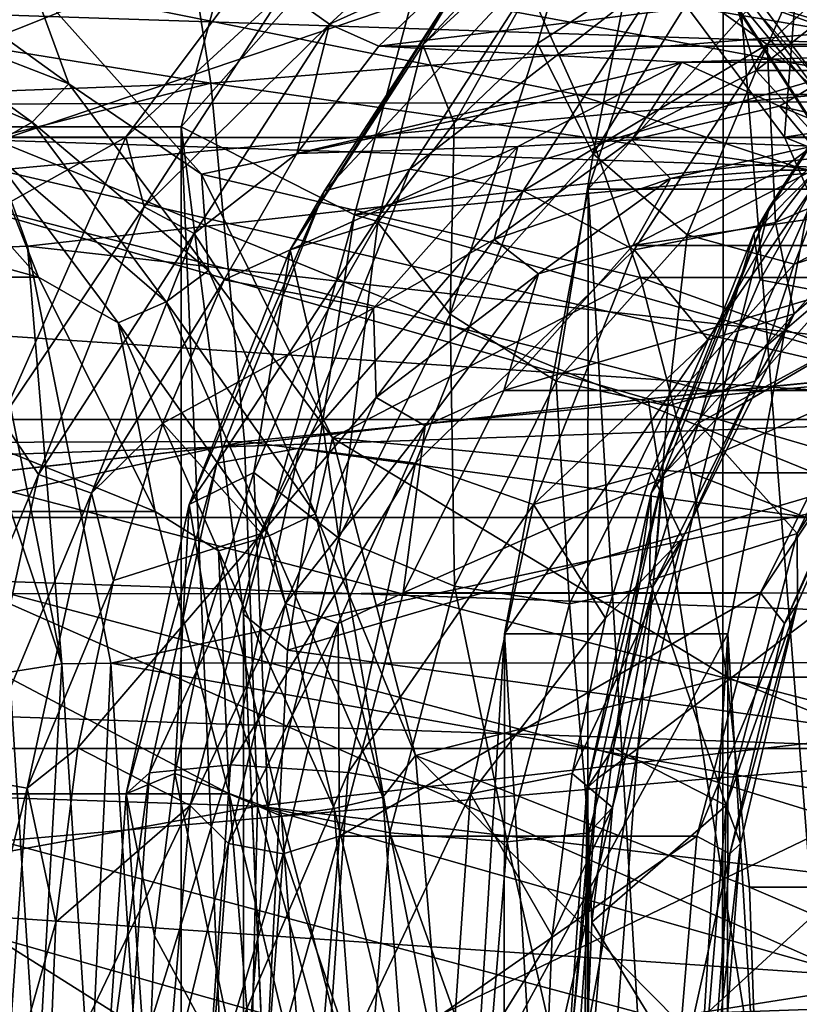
# Model space of a CAD drawing. Header units: metres. Extents: x -62 to 300, y -109 to 109.
# Tile 190 of 256: x 32.97 to 35.83, y -75.94 to -72.33. Entities that reach past the tile are written whole.
import ezdxf

# ---------------------------------------------------------------- set-up
doc = ezdxf.new("R2010")
doc.units = ezdxf.units.M
doc.layers.add('solid_500635', color=7, linetype='CONTINUOUS')

msp = doc.modelspace()

# ---------------------------------------------------------------- linework, layer by layer
at = {"layer": 'solid_500635'}
for points in [[(35.89209, -75.754547, 32.426231), (35.55238, -71.473984, 32.911388), (36.215099, -70.206345, 31.964926)], [(32.080906, -70.969421, 11.91878), (36.194622, -70.956711, 14.808825), (36.673496, -72.6334, 14.124924)], [(32.557251, -72.642303, 11.23849), (32.080906, -70.969421, 11.91878), (36.673496, -72.6334, 14.124924)], [(33.970062, -71.224998, 34.516895), (27.607203, -71.224998, 30.061573), (27.200054, -72.726135, 30.643042)], [(33.562916, -72.726135, 35.098366), (33.970062, -71.224998, 34.516895), (27.200054, -72.726135, 30.643042)], [(33.562916, -72.726135, 35.098366), (34.600273, -71.550438, 34.271137), (33.970062, -71.224998, 34.516895)], [(33.47298, -71.281937, 4.584094), (33.671803, -72.565529, 4.300082), (28.086817, -71.665726, 2.248222)], [(39.052811, -72.127701, 6.756538), (33.671803, -72.565529, 4.300082), (33.47298, -71.281937, 4.584094)], [(36.872559, -71.429199, 50.647282), (32.450222, -71.766136, 46.700531), (32.458534, -72.923782, 46.756809)], [(36.872559, -71.429199, 50.647282), (32.458534, -72.923782, 46.756809), (36.890774, -72.518028, 50.688576)], [(35.056484, -72.955162, 33.619598), (35.875637, -72.955162, 34.193176), (36.371532, -71.473984, 33.484962)], [(35.056484, -72.955162, 33.619598), (36.371532, -71.473984, 33.484962), (35.55238, -71.473984, 32.911388)], [(35.545185, -81.108994, 32.921661), (35.056484, -72.955162, 33.619598), (35.55238, -71.473984, 32.911388)], [(35.89209, -75.754547, 32.426231), (35.545185, -81.108994, 32.921661), (35.55238, -71.473984, 32.911388)], [(31.151146, -72.640892, 28.736319), (31.645962, -71.563103, 28.029648), (32.970669, -71.969772, 26.13777)], [(37.588383, -72.651749, 18.671268), (37.13924, -71.555679, 19.31271), (32.504696, -71.788345, 15.831934)], [(33.562916, -72.726135, 35.098366), (34.199329, -73.049171, 34.843742), (34.600273, -71.550438, 34.271137)], [(34.600273, -71.550438, 34.271137), (34.199329, -73.049171, 34.843742), (37.885582, -71.969772, 29.579227)], [(35.226486, -71.592133, 26.845493), (35.02631, -71.897583, 26.563911), (34.449837, -72.425072, 27.387201)], [(34.610016, -72.156227, 27.725904), (35.226486, -71.592133, 26.845493), (34.449837, -72.425072, 27.387201)], [(33.671803, -72.565529, 4.300082), (28.266027, -72.77063, 1.992342), (28.086817, -71.665726, 2.248222)], [(36.539879, -71.99012, 19.645653), (35.268803, -71.709961, 21.460938), (35.898815, -72.552765, 20.561184)], [(35.459984, -72.061523, 21.257837), (35.898815, -72.552765, 20.561184), (35.268803, -71.709961, 21.460938)], [(37.588383, -72.651749, 18.671268), (32.504696, -71.788345, 15.831934), (32.998894, -73.16423, 15.126143)], [(32.819759, -73.17086, 15.048377), (32.998894, -73.16423, 15.126143), (32.504696, -71.788345, 15.831934)], [(33.939518, -72.229187, 27.194937), (34.1073, -72.349823, 27.210762), (34.694965, -71.812088, 26.371483)], [(34.694965, -71.812088, 26.371483), (34.1073, -72.349823, 27.210762), (34.619278, -72.115517, 26.572828)], [(34.56448, -72.712051, 27.017212), (34.449837, -72.425072, 27.387201), (35.02631, -71.897583, 26.563911)], [(34.870819, -72.420418, 26.579712), (34.56448, -72.712051, 27.017212), (35.02631, -71.897583, 26.563911)], [(35.197849, -72.207764, 26.112669), (34.870819, -72.420418, 26.579712), (35.02631, -71.897583, 26.563911)], [(35.712814, -72.423744, 28.272669), (36.289486, -71.896072, 27.449097), (35.339417, -72.155457, 28.237284)], [(36.328911, -72.420418, 27.600677), (36.289486, -71.896072, 27.449097), (35.712814, -72.423744, 28.272669)], [(31.151146, -72.640892, 28.736319), (32.970669, -71.969772, 26.13777), (32.376316, -72.76487, 26.986591)], [(31.966911, -72.764465, 26.699562), (33.35947, -72.764465, 27.674643), (33.953426, -71.969872, 26.826382)], [(32.560867, -71.969872, 25.851303), (31.966911, -72.764465, 26.699562), (33.953426, -71.969872, 26.826382)], [(37.291229, -72.76487, 30.428051), (32.376316, -72.76487, 26.986591), (32.970669, -71.969772, 26.13777)], [(37.885582, -71.969772, 29.579227), (37.291229, -72.76487, 30.428051), (32.970669, -71.969772, 26.13777)], [(33.953426, -71.969872, 26.826382), (33.35947, -72.764465, 27.674643), (33.939518, -72.229187, 27.194937)], [(34.199329, -73.049171, 34.843742), (37.291229, -72.76487, 30.428051), (37.885582, -71.969772, 29.579227)], [(35.776928, -72.764412, 20.73526), (35.838356, -71.969917, 22.042288), (35.183033, -71.969917, 21.583427)], [(35.183033, -71.969917, 21.583427), (36.539715, -71.989738, 19.645887), (36.817326, -72.607521, 19.249418)], [(35.776928, -72.764412, 20.73526), (35.183033, -71.969917, 21.583427), (36.817326, -72.607521, 19.249418)], [(35.428749, -71.969872, 21.755543), (36.821308, -71.969872, 22.730621), (37.415268, -72.764465, 21.882362)], [(36.022709, -72.764465, 20.907282), (35.428749, -71.969872, 21.755543), (37.415268, -72.764465, 21.882362)], [(35.514175, -72.152, 21.372026), (35.428749, -71.969872, 21.755543), (36.022709, -72.764465, 20.907282)], [(35.776928, -72.764412, 20.73526), (36.432247, -72.764412, 21.194122), (35.838356, -71.969917, 22.042288)], [(33.01886, -72.206482, 20.838604), (34.737743, -71.99012, 18.383785), (35.015186, -72.60775, 17.987556)], [(34.737743, -71.99012, 18.383785), (36.539879, -71.99012, 19.645653), (36.817322, -72.60775, 19.249424)], [(34.737743, -71.99012, 18.383785), (36.817322, -72.60775, 19.249424), (35.015186, -72.60775, 17.987556)], [(35.672905, -72.518883, 25.642101), (35.538906, -72.078415, 25.625587), (35.887051, -72.035004, 25.128384)], [(35.672905, -72.518883, 25.642101), (35.887051, -72.035004, 25.128384), (36.235195, -72.078415, 24.63118)], [(42.864407, -74.157875, 44.844795), (11.482163, -74.160828, 23.689449), (11.784401, -72.080009, 23.257809)], [(42.998009, -73.107208, 44.653992), (42.864407, -74.157875, 44.844795), (11.784401, -72.080009, 23.257809)], [(43.183624, -72.080833, 44.388905), (42.998009, -73.107208, 44.653992), (11.784401, -72.080009, 23.257809)], [(56.667206, -73.10717, 25.132353), (25.885695, -72.080009, 3.119075), (26.187931, -74.160828, 2.687435)], [(56.667206, -73.10717, 25.132353), (56.481586, -72.080795, 25.397444), (25.885695, -72.080009, 3.119075)], [(34.935688, -72.057518, 28.037115), (34.610016, -72.156227, 27.725904), (34.08889, -72.961136, 28.47015)], [(34.402145, -72.881599, 28.799089), (34.935688, -72.057518, 28.037115), (34.08889, -72.961136, 28.47015)], [(35.339417, -72.155457, 28.237284), (34.935688, -72.057518, 28.037115), (34.402145, -72.881599, 28.799089)], [(35.074524, -72.825203, 26.496675), (35.197849, -72.207764, 26.112669), (35.538906, -72.078415, 25.625587)], [(35.074524, -72.825203, 26.496675), (35.538906, -72.078415, 25.625587), (35.672905, -72.518883, 25.642101)], [(35.993023, -72.884827, 20.496582), (35.898815, -72.552765, 20.561184), (35.459984, -72.061523, 21.257837)], [(35.459984, -72.061523, 21.257837), (35.514175, -72.152, 21.372026), (36.035835, -72.957733, 20.627022)], [(35.993023, -72.884827, 20.496582), (35.459984, -72.061523, 21.257837), (36.035835, -72.957733, 20.627022)], [(35.672905, -72.518883, 25.642101), (36.235195, -72.078415, 24.63118), (36.296547, -72.518883, 24.75145)], [(34.1073, -72.349823, 27.210762), (34.288391, -72.430458, 27.045383), (34.619278, -72.115517, 26.572828)], [(36.81078, -72.115517, 23.443037), (34.619278, -72.115517, 26.572828), (34.288391, -72.430458, 27.045383)], [(37.141666, -72.430458, 22.970482), (36.81078, -72.115517, 23.443037), (34.288391, -72.430458, 27.045383)], [(32.442383, -72.294975, 21.406336), (32.555386, -72.138153, 21.434162), (33.151424, -72.568596, 20.582928)], [(33.151424, -72.568596, 20.582928), (32.555386, -72.138153, 21.434162), (33.01886, -72.206482, 20.838604)], [(39.052811, -72.127701, 6.756538), (39.162735, -73.359383, 6.599236), (33.671803, -72.565529, 4.300082)], [(34.610016, -72.156227, 27.725904), (34.449837, -72.425072, 27.387201), (33.962521, -73.177765, 28.08316)], [(34.08889, -72.961136, 28.47015), (34.610016, -72.156227, 27.725904), (33.962521, -73.177765, 28.08316)], [(34.818195, -72.960518, 28.981668), (35.339417, -72.155457, 28.237284), (34.402145, -72.881599, 28.799089)], [(35.712814, -72.423744, 28.272669), (35.339417, -72.155457, 28.237284), (34.818195, -72.960518, 28.981668)], [(36.035835, -72.957733, 20.627022), (35.514175, -72.152, 21.372026), (36.022709, -72.764465, 20.907282)], [(33.637291, -72.89946, 19.955393), (33.01886, -72.206482, 20.838604), (35.015186, -72.60775, 17.987556)], [(33.151424, -72.568596, 20.582928), (33.01886, -72.206482, 20.838604), (33.637291, -72.89946, 19.955393)], [(33.35947, -72.764465, 27.674643), (33.427567, -73.01992, 27.926079), (33.939518, -72.229187, 27.194937)], [(33.939518, -72.229187, 27.194937), (33.427567, -73.01992, 27.926079), (34.1073, -72.349823, 27.210762)], [(35.074524, -72.825203, 26.496675), (34.870819, -72.420418, 26.579712), (35.197849, -72.207764, 26.112669)], [(35.664116, -73.117012, 29.358345), (35.721294, -73.019852, 29.532261), (36.233257, -72.229095, 28.801104)], [(36.160915, -72.349678, 28.648844), (35.664116, -73.117012, 29.358345), (36.233257, -72.229095, 28.801104)], [(36.233257, -72.229095, 28.801104), (35.721294, -73.019852, 29.532261), (35.980755, -72.764465, 29.510086)], [(32.293232, -72.399681, 21.336147), (32.442383, -72.294975, 21.406336), (33.015965, -72.70919, 20.587175)], [(33.015965, -72.70919, 20.587175), (32.442383, -72.294975, 21.406336), (33.151424, -72.568596, 20.582928)], [(33.427567, -73.01992, 27.926079), (33.610519, -73.117134, 27.920235), (34.1073, -72.349823, 27.210762)], [(34.1073, -72.349823, 27.210762), (33.610519, -73.117134, 27.920235), (33.987103, -72.823898, 27.475668)], [(34.1073, -72.349823, 27.210762), (33.987103, -72.823898, 27.475668), (34.288391, -72.430458, 27.045383)], [(36.160915, -72.349678, 28.648844), (35.953068, -72.823898, 28.852251), (35.664116, -73.117012, 29.358345)], [(32.851818, -72.80307, 20.538403), (32.293232, -72.399681, 21.336147), (33.015965, -72.70919, 20.587175)], [(34.285065, -73.076729, 27.41626), (33.962521, -73.177765, 28.08316), (34.449837, -72.425072, 27.387201)], [(34.288391, -72.430458, 27.045383), (33.987103, -72.823898, 27.475668), (35.400517, -72.489334, 25.457102)], [(34.56448, -72.712051, 27.017212), (34.285065, -73.076729, 27.41626), (34.449837, -72.425072, 27.387201)], [(37.141666, -72.430458, 22.970482), (34.288391, -72.430458, 27.045383), (35.400517, -72.489334, 25.457102)], [(34.549885, -73.41304, 27.245939), (34.56448, -72.712051, 27.017212), (34.870819, -72.420418, 26.579712)], [(34.549885, -73.41304, 27.245939), (34.870819, -72.420418, 26.579712), (35.074524, -72.825203, 26.496675)], [(35.225334, -73.176689, 28.968866), (35.712814, -72.423744, 28.272669), (34.818195, -72.960518, 28.981668)], [(35.743153, -73.076729, 28.437225), (35.712814, -72.423744, 28.272669), (35.225334, -73.176689, 28.968866)], [(37.141666, -72.430458, 22.970482), (35.400517, -72.489334, 25.457102), (36.029541, -72.489334, 24.558764)], [(36.022572, -72.712051, 28.038177), (36.328911, -72.420418, 27.600677), (35.712814, -72.423744, 28.272669)], [(35.743153, -73.076729, 28.437225), (36.022572, -72.712051, 28.038177), (35.712814, -72.423744, 28.272669)], [(36.890774, -72.518028, 50.688576), (32.458534, -72.923782, 46.756809), (35.512169, -73.699638, 49.263348)], [(33.987103, -72.823898, 27.475668), (34.797932, -72.797768, 26.317682), (35.400517, -72.489334, 25.457102)], [(35.216965, -72.774193, 25.812492), (35.400517, -72.489334, 25.457102), (34.797932, -72.797768, 26.317682)], [(35.074524, -72.825203, 26.496675), (35.672905, -72.518883, 25.642101), (35.41938, -73.121742, 26.572824)], [(35.758842, -72.649818, 25.03861), (35.400517, -72.489334, 25.457102), (35.216965, -72.774193, 25.812492)], [(35.758842, -72.649818, 25.03861), (36.029541, -72.489334, 24.558764), (35.400517, -72.489334, 25.457102)], [(35.672905, -72.518883, 25.642101), (35.966694, -72.84156, 25.79118), (35.41938, -73.121742, 26.572824)], [(36.890774, -72.518028, 50.688576), (35.512169, -73.699638, 49.263348), (38.860046, -73.3703, 52.170815)], [(35.672905, -72.518883, 25.642101), (36.296547, -72.518883, 24.75145), (35.966694, -72.84156, 25.79118)], [(36.30072, -72.774193, 24.264729), (36.029541, -72.489334, 24.558764), (35.758842, -72.649818, 25.03861)], [(33.671803, -72.565529, 4.300082), (28.396318, -73.897255, 1.806284), (28.266027, -72.77063, 1.992342)], [(33.671803, -72.565529, 4.300082), (33.795734, -73.880791, 4.1229), (28.396318, -73.897255, 1.806284)], [(33.015965, -72.70919, 20.587175), (33.151424, -72.568596, 20.582928), (33.663258, -73.253319, 19.851955)], [(33.663258, -73.253319, 19.851955), (33.151424, -72.568596, 20.582928), (33.637291, -72.89946, 19.955393)], [(39.162735, -73.359383, 6.599236), (33.795734, -73.880791, 4.1229), (33.671803, -72.565529, 4.300082)], [(33.637291, -72.89946, 19.955393), (35.015186, -72.60775, 17.987556), (35.247944, -73.278847, 17.655142)], [(35.015186, -72.60775, 17.987556), (36.817322, -72.60775, 19.249424), (37.050079, -73.278847, 18.917011)], [(35.015186, -72.60775, 17.987556), (37.050079, -73.278847, 18.917011), (35.247944, -73.278847, 17.655142)], [(35.776928, -72.764412, 20.73526), (36.817326, -72.607521, 19.249418), (37.05027, -73.279343, 18.916739)], [(30.797266, -72.661469, 19.535965), (32.490444, -72.661469, 20.72154), (33.039803, -73.277, 19.936972)], [(31.346628, -73.277, 18.751396), (30.797266, -72.661469, 19.535965), (33.039803, -73.277, 19.936972)], [(33.039803, -73.277, 19.936972), (32.490444, -72.661469, 20.72154), (32.851818, -72.80307, 20.538403)], [(32.557251, -72.642303, 11.23849), (36.673496, -72.6334, 14.124924), (36.967503, -74.434944, 13.70504)], [(32.849754, -74.439384, 10.820748), (32.557251, -72.642303, 11.23849), (36.967503, -74.434944, 13.70504)], [(37.879776, -73.714302, 18.255116), (37.588383, -72.651749, 18.671268), (32.998894, -73.16423, 15.126143)], [(35.758842, -72.649818, 25.03861), (35.216965, -72.774193, 25.812492), (35.87886, -72.79641, 25.122648)], [(35.758842, -72.649818, 25.03861), (35.87886, -72.79641, 25.122648), (36.398975, -72.915794, 24.379845)], [(36.30072, -72.774193, 24.264729), (35.758842, -72.649818, 25.03861), (36.398975, -72.915794, 24.379845)], [(33.562916, -79.873863, 35.098366), (33.562916, -72.726135, 35.098366), (27.200054, -72.726135, 30.643042)], [(33.562916, -79.873863, 35.098366), (27.200054, -72.726135, 30.643042), (27.200054, -79.873863, 30.643042)], [(32.851818, -72.80307, 20.538403), (33.015965, -72.70919, 20.587175), (33.508514, -73.368118, 19.883745)], [(33.508514, -73.368118, 19.883745), (33.015965, -72.70919, 20.587175), (33.663258, -73.253319, 19.851955)], [(33.791508, -74.513039, 35.258427), (34.199329, -73.049171, 34.843742), (33.562916, -72.726135, 35.098366)], [(33.791706, -78.084785, 35.258564), (33.562916, -72.726135, 35.098366), (33.562916, -79.873863, 35.098366)], [(33.791706, -78.084785, 35.258564), (33.791508, -74.513039, 35.258427), (33.562916, -72.726135, 35.098366)], [(34.549885, -73.41304, 27.245939), (34.285065, -73.076729, 27.41626), (34.56448, -72.712051, 27.017212)], [(36.337646, -72.823738, 27.381941), (36.022572, -72.712051, 28.038177), (35.743153, -73.076729, 28.437225)], [(31.51115, -73.800003, 27.350454), (32.903709, -73.800003, 28.325535), (33.35947, -72.764465, 27.674643)], [(31.966911, -72.764465, 26.699562), (31.51115, -73.800003, 27.350454), (33.35947, -72.764465, 27.674643)], [(36.8358, -73.799599, 31.078472), (31.920887, -73.799599, 27.637012), (32.376316, -72.76487, 26.986591)], [(37.291229, -72.76487, 30.428051), (36.8358, -73.799599, 31.078472), (32.376316, -72.76487, 26.986591)], [(33.35947, -72.764465, 27.674643), (32.903709, -73.800003, 28.325535), (33.427567, -73.01992, 27.926079)], [(34.199329, -73.049171, 34.843742), (36.8358, -73.799599, 31.078472), (37.291229, -72.76487, 30.428051)], [(35.980755, -72.764465, 29.510086), (35.524998, -73.800003, 30.160978), (37.291229, -72.76487, 30.428051)], [(35.721294, -73.019852, 29.532261), (35.524998, -73.800003, 30.160978), (35.980755, -72.764465, 29.510086)], [(35.524998, -73.800003, 30.160978), (36.8358, -73.799599, 31.078472), (37.291229, -72.76487, 30.428051)], [(36.232742, -73.800072, 20.084286), (36.432247, -72.764412, 21.194122), (35.776928, -72.764412, 20.73526)], [(36.232742, -73.800072, 20.084286), (35.776928, -72.764412, 20.73526), (37.05027, -73.279343, 18.916739)], [(33.33149, -73.444763, 19.853363), (32.851818, -72.80307, 20.538403), (33.508514, -73.368118, 19.883745)], [(33.039803, -73.277, 19.936972), (32.851818, -72.80307, 20.538403), (33.33149, -73.444763, 19.853363)], [(33.721218, -73.287453, 27.855391), (34.268829, -73.390656, 27.073318), (34.797932, -72.797768, 26.317682)], [(33.987103, -72.823898, 27.475668), (33.721218, -73.287453, 27.855391), (34.797932, -72.797768, 26.317682)], [(34.712013, -73.138847, 26.533638), (34.797932, -72.797768, 26.317682), (34.268829, -73.390656, 27.073318)], [(35.216965, -72.774193, 25.812492), (34.797932, -72.797768, 26.317682), (34.712013, -73.138847, 26.533638)], [(35.216965, -72.774193, 25.812492), (34.712013, -73.138847, 26.533638), (35.358742, -72.915794, 25.865452)], [(35.216965, -72.774193, 25.812492), (35.358742, -72.915794, 25.865452), (35.87886, -72.79641, 25.122648)], [(35.87886, -72.79641, 25.122648), (35.358742, -72.915794, 25.865452), (35.76107, -72.885117, 25.639555)], [(35.87886, -72.79641, 25.122648), (35.76107, -72.885117, 25.639555), (36.324306, -72.885117, 24.835171)], [(33.610519, -73.117134, 27.920235), (33.721218, -73.287453, 27.855391), (33.987103, -72.823898, 27.475668)], [(34.549885, -73.41304, 27.245939), (35.074524, -72.825203, 26.496675), (34.93951, -73.659409, 27.258148)], [(35.074524, -72.825203, 26.496675), (35.41938, -73.121742, 26.572824), (34.93951, -73.659409, 27.258148)], [(35.41938, -73.121742, 26.572824), (35.966694, -72.84156, 25.79118), (35.812691, -73.229988, 26.787874)], [(35.664116, -73.117012, 29.358345), (35.953068, -72.823898, 28.852251), (35.687183, -73.287453, 29.231974)], [(36.234795, -73.390656, 28.449902), (35.687183, -73.287453, 29.231974), (35.953068, -72.823898, 28.852251)], [(35.812782, -73.411819, 28.131523), (36.337646, -72.823738, 27.381941), (35.743153, -73.076729, 28.437225)], [(35.966694, -72.84156, 25.79118), (36.341362, -72.959351, 26.03285), (35.812691, -73.229988, 26.787874)], [(36.148865, -73.120895, 27.084087), (36.337646, -72.823738, 27.381941), (35.812782, -73.411819, 28.131523)], [(34.402145, -72.881599, 28.799089), (34.08889, -72.961136, 28.47015), (33.69339, -73.960091, 29.034979)], [(33.997231, -73.90435, 29.377373), (34.402145, -72.881599, 28.799089), (33.69339, -73.960091, 29.034979)], [(34.818195, -72.960518, 28.981668), (34.402145, -72.881599, 28.799089), (33.997231, -73.90435, 29.377373)], [(34.118156, -73.866806, 19.268648), (33.637291, -72.89946, 19.955393), (35.247944, -73.278847, 17.655142)], [(33.663258, -73.253319, 19.851955), (33.637291, -72.89946, 19.955393), (34.118156, -73.866806, 19.268648)], [(34.712013, -73.138847, 26.533638), (34.874073, -73.2658, 26.557634), (35.358742, -72.915794, 25.865452)], [(35.358742, -72.915794, 25.865452), (34.874073, -73.2658, 26.557634), (35.22065, -73.161766, 26.411358)], [(35.22065, -73.161766, 26.411358), (36.531296, -73.161766, 27.329079), (37.071716, -72.885117, 26.557278)], [(35.76107, -72.885117, 25.639555), (35.22065, -73.161766, 26.411358), (37.071716, -72.885117, 26.557278)], [(35.358742, -72.915794, 25.865452), (35.22065, -73.161766, 26.411358), (35.76107, -72.885117, 25.639555)], [(35.76107, -72.885117, 25.639555), (37.071716, -72.885117, 26.557278), (37.634953, -72.885117, 25.752893)], [(36.324306, -72.885117, 24.835171), (35.76107, -72.885117, 25.639555), (37.634953, -72.885117, 25.752893)], [(32.458534, -72.923782, 46.756809), (32.0093, -74.088928, 46.151398), (35.276958, -73.724342, 49.056644)], [(32.458534, -72.923782, 46.756809), (35.276958, -73.724342, 49.056644), (35.512169, -73.699638, 49.263348)], [(34.08889, -72.961136, 28.47015), (33.962521, -73.177765, 28.08316), (33.592682, -74.111908, 28.611341)], [(33.69339, -73.960091, 29.034979), (34.08889, -72.961136, 28.47015), (33.592682, -74.111908, 28.611341)], [(34.422623, -73.959656, 29.5466), (34.818195, -72.960518, 28.981668), (33.997231, -73.90435, 29.377373)], [(35.225334, -73.176689, 28.968866), (34.818195, -72.960518, 28.981668), (34.422623, -73.959656, 29.5466)], [(34.749332, -74.585159, 34.058258), (35.568485, -74.585159, 34.631832), (35.875637, -72.955162, 34.193176)], [(34.749332, -74.585159, 34.058258), (35.875637, -72.955162, 34.193176), (35.056484, -72.955162, 33.619598)], [(35.051544, -79.625526, 33.626652), (34.749332, -74.585159, 34.058258), (35.056484, -72.955162, 33.619598)], [(35.545185, -81.108994, 32.921661), (35.051544, -79.625526, 33.626652), (35.056484, -72.955162, 33.619598)], [(35.875637, -72.955162, 34.193176), (35.568485, -74.585159, 34.631832), (35.870697, -79.625526, 34.20023)], [(35.812691, -73.229988, 26.787874), (36.341362, -72.959351, 26.03285), (36.148865, -73.120895, 27.084087)], [(32.903709, -73.800003, 28.325535), (33.039032, -74.001289, 28.480963), (33.427567, -73.01992, 27.926079)], [(33.427567, -73.01992, 27.926079), (33.039032, -74.001289, 28.480963), (33.610519, -73.117134, 27.920235)], [(35.287083, -74.069328, 29.896805), (35.332752, -74.001244, 30.087156), (35.721294, -73.019852, 29.532261)], [(35.664116, -73.117012, 29.358345), (35.287083, -74.069328, 29.896805), (35.721294, -73.019852, 29.532261)], [(35.721294, -73.019852, 29.532261), (35.332752, -74.001244, 30.087156), (35.524998, -73.800003, 30.160978)], [(33.791508, -74.513039, 35.258427), (33.953556, -74.646049, 35.19474), (34.199329, -73.049171, 34.843742)], [(34.199329, -73.049171, 34.843742), (33.953556, -74.646049, 35.19474), (36.8358, -73.799599, 31.078472)], [(34.285065, -73.076729, 27.41626), (34.038258, -73.507019, 27.768734), (33.962521, -73.177765, 28.08316)], [(34.141487, -74.234749, 27.829193), (34.038258, -73.507019, 27.768734), (34.285065, -73.076729, 27.41626)], [(34.141487, -74.234749, 27.829193), (34.285065, -73.076729, 27.41626), (34.549885, -73.41304, 27.245939)], [(35.496349, -73.507019, 28.7897), (35.743153, -73.076729, 28.437225), (35.225334, -73.176689, 28.968866)], [(35.812782, -73.411819, 28.131523), (35.743153, -73.076729, 28.437225), (35.496349, -73.507019, 28.7897)], [(56.800808, -74.157852, 24.941547), (56.667206, -73.10717, 25.132353), (26.187931, -74.160828, 2.687435)], [(33.039032, -74.001289, 28.480963), (33.233501, -74.069412, 28.458673), (33.610519, -73.117134, 27.920235)], [(33.610519, -73.117134, 27.920235), (33.233501, -74.069412, 28.458673), (33.721218, -73.287453, 27.855391)], [(34.93951, -73.659409, 27.258148), (35.41938, -73.121742, 26.572824), (35.349167, -73.749344, 27.449854)], [(35.664116, -73.117012, 29.358345), (35.461517, -73.812729, 29.554256), (35.287083, -74.069328, 29.896805)], [(35.41938, -73.121742, 26.572824), (35.812691, -73.229988, 26.787874), (35.349167, -73.749344, 27.449854)], [(35.664116, -73.117012, 29.358345), (35.687183, -73.287453, 29.231974), (35.461517, -73.812729, 29.554256)], [(35.668869, -73.658699, 27.769594), (36.148865, -73.120895, 27.084087), (35.812782, -73.411819, 28.131523)], [(35.812691, -73.229988, 26.787874), (36.148865, -73.120895, 27.084087), (35.668869, -73.658699, 27.769594)], [(32.819759, -73.17086, 15.048377), (33.125698, -74.69519, 14.611451), (32.998894, -73.16423, 15.126143)], [(37.879776, -73.714302, 18.255116), (32.998894, -73.16423, 15.126143), (33.304638, -74.693741, 14.689495)], [(33.125698, -74.69519, 14.611451), (33.304638, -74.693741, 14.689495), (32.998894, -73.16423, 15.126143)], [(34.712013, -73.138847, 26.533638), (34.268829, -73.390656, 27.073318), (34.2784, -73.718933, 27.152897)], [(34.712013, -73.138847, 26.533638), (34.2784, -73.718933, 27.152897), (34.874073, -73.2658, 26.557634)], [(34.746826, -73.692665, 27.088049), (36.057468, -73.692665, 28.005772), (36.531296, -73.161766, 27.329079)], [(35.22065, -73.161766, 26.411358), (34.746826, -73.692665, 27.088049), (36.531296, -73.161766, 27.329079)], [(34.874073, -73.2658, 26.557634), (34.746826, -73.692665, 27.088049), (35.22065, -73.161766, 26.411358)], [(32.819759, -73.17086, 15.048377), (32.633545, -73.227577, 15.031513), (33.125698, -74.69519, 14.611451)], [(33.82909, -73.994164, 28.067457), (33.592682, -74.111908, 28.611341), (33.962521, -73.177765, 28.08316)], [(34.038258, -73.507019, 27.768734), (33.82909, -73.994164, 28.067457), (33.962521, -73.177765, 28.08316)], [(34.85537, -74.111153, 29.497231), (35.225334, -73.176689, 28.968866), (34.422623, -73.959656, 29.5466)], [(35.496349, -73.507019, 28.7897), (35.225334, -73.176689, 28.968866), (34.85537, -74.111153, 29.497231)], [(33.125698, -74.69519, 14.611451), (32.633545, -73.227577, 15.031513), (32.933113, -74.726189, 14.603686)], [(35.349167, -73.749344, 27.449854), (35.812691, -73.229988, 26.787874), (35.668869, -73.658699, 27.769594)], [(31.346628, -73.277, 18.751396), (33.039803, -73.277, 19.936972), (33.467445, -74.137436, 19.326235)], [(31.774269, -74.137436, 18.140659), (31.346628, -73.277, 18.751396), (33.467445, -74.137436, 19.326235)], [(33.467445, -74.137436, 19.326235), (33.039803, -73.277, 19.936972), (33.33149, -73.444763, 19.853363)], [(33.508514, -73.368118, 19.883745), (33.663258, -73.253319, 19.851955), (34.056, -74.145668, 19.291061)], [(34.056, -74.145668, 19.291061), (33.663258, -73.253319, 19.851955), (34.118156, -73.866806, 19.268648)], [(34.118156, -73.866806, 19.268648), (35.247944, -73.278847, 17.655142), (35.432964, -73.995399, 17.390905)], [(34.2784, -73.718933, 27.152897), (34.457874, -73.822586, 27.152025), (34.874073, -73.2658, 26.557634)], [(34.874073, -73.2658, 26.557634), (34.457874, -73.822586, 27.152025), (34.746826, -73.692665, 27.088049)], [(35.247944, -73.278847, 17.655142), (37.050079, -73.278847, 18.917011), (37.2351, -73.995399, 18.652775)], [(35.247944, -73.278847, 17.655142), (37.2351, -73.995399, 18.652775), (35.432964, -73.995399, 17.390905)], [(33.233501, -74.069412, 28.458673), (33.495552, -73.812729, 28.177673), (33.721218, -73.287453, 27.855391)], [(33.721218, -73.287453, 27.855391), (33.495552, -73.812729, 28.177673), (34.268829, -73.390656, 27.073318)], [(36.234795, -73.390656, 28.449902), (35.461517, -73.812729, 29.554256), (35.687183, -73.287453, 29.231974)], [(33.33149, -73.444763, 19.853363), (33.508514, -73.368118, 19.883745), (33.886456, -74.226845, 19.343985)], [(33.886456, -74.226845, 19.343985), (33.508514, -73.368118, 19.883745), (34.056, -74.145668, 19.291061)], [(39.162735, -73.359383, 6.599236), (39.195724, -74.606361, 6.551579), (33.795734, -73.880791, 4.1229)], [(35.276958, -73.724342, 49.056644), (38.860046, -73.3703, 52.170815), (35.512169, -73.699638, 49.263348)], [(39.083447, -74.838913, 51.835247), (38.860046, -73.3703, 52.170815), (35.276958, -73.724342, 49.056644)], [(33.495552, -73.812729, 28.177673), (33.857422, -74.218262, 27.660868), (34.268829, -73.390656, 27.073318)], [(34.2784, -73.718933, 27.152897), (34.268829, -73.390656, 27.073318), (33.857422, -74.218262, 27.660868)], [(34.141487, -74.234749, 27.829193), (34.549885, -73.41304, 27.245939), (34.565968, -74.410995, 27.791626)], [(34.549885, -73.41304, 27.245939), (34.93951, -73.659409, 27.258148), (34.565968, -74.410995, 27.791626)], [(35.812782, -73.411819, 28.131523), (35.496349, -73.507019, 28.7897), (35.287182, -73.994164, 29.088423)], [(35.404213, -74.233879, 28.715023), (35.812782, -73.411819, 28.131523), (35.287182, -73.994164, 29.088423)], [(35.668869, -73.658699, 27.769594), (35.812782, -73.411819, 28.131523), (35.404213, -74.233879, 28.715023)], [(36.234795, -73.390656, 28.449902), (35.823387, -74.218262, 29.037451), (35.461517, -73.812729, 29.554256)], [(36.156731, -73.719063, 28.46796), (35.823387, -74.218262, 29.037451), (36.234795, -73.390656, 28.449902)], [(33.699554, -74.281044, 19.327715), (33.33149, -73.444763, 19.853363), (33.886456, -74.226845, 19.343985)], [(33.467445, -74.137436, 19.326235), (33.33149, -73.444763, 19.853363), (33.699554, -74.281044, 19.327715)], [(34.141487, -74.234749, 27.829193), (33.82909, -73.994164, 28.067457), (34.038258, -73.507019, 27.768734)], [(35.287182, -73.994164, 29.088423), (35.496349, -73.507019, 28.7897), (34.85537, -74.111153, 29.497231)], [(34.565968, -74.410995, 27.791626), (34.93951, -73.659409, 27.258148), (34.988342, -74.475334, 27.965162)], [(34.93951, -73.659409, 27.258148), (35.349167, -73.749344, 27.449854), (34.988342, -74.475334, 27.965162)], [(35.295223, -74.410492, 28.303215), (35.668869, -73.658699, 27.769594), (35.404213, -74.233879, 28.715023)], [(35.349167, -73.749344, 27.449854), (35.668869, -73.658699, 27.769594), (35.295223, -74.410492, 28.303215)], [(34.377983, -74.434792, 27.614809), (35.688629, -74.434792, 28.53253), (36.057468, -73.692665, 28.005772)], [(34.746826, -73.692665, 27.088049), (34.377983, -74.434792, 27.614809), (36.057468, -73.692665, 28.005772)], [(34.457874, -73.822586, 27.152025), (34.377983, -74.434792, 27.614809), (34.746826, -73.692665, 27.088049)], [(36.057468, -73.692665, 28.005772), (35.688629, -74.434792, 28.53253), (36.096073, -73.822662, 28.299013)], [(31.73365, -74.121513, 45.903416), (35.276958, -73.724342, 49.056644), (32.0093, -74.088928, 46.151398)], [(35.491211, -75.118164, 48.762661), (35.276958, -73.724342, 49.056644), (31.73365, -74.121513, 45.903416)], [(38.04953, -74.690948, 18.01268), (37.879776, -73.714302, 18.255116), (33.304638, -74.693741, 14.689495)], [(34.2784, -73.718933, 27.152897), (33.857422, -74.218262, 27.660868), (33.945679, -74.474907, 27.628073)], [(34.2784, -73.718933, 27.152897), (33.945679, -74.474907, 27.628073), (34.457874, -73.822586, 27.152025)], [(35.491211, -75.118164, 48.762661), (39.083447, -74.838913, 51.835247), (35.276958, -73.724342, 49.056644)], [(35.776722, -74.548256, 28.755093), (35.824024, -74.474998, 28.943111), (36.156731, -73.719063, 28.46796)], [(36.096073, -73.822662, 28.299013), (35.776722, -74.548256, 28.755093), (36.156731, -73.719063, 28.46796)], [(36.156731, -73.719063, 28.46796), (35.824024, -74.474998, 28.943111), (35.823387, -74.218262, 29.037451)], [(34.988342, -74.475334, 27.965162), (35.349167, -73.749344, 27.449854), (35.295223, -74.410492, 28.303215)], [(36.549175, -75.006142, 31.487812), (31.634264, -75.006142, 28.046354), (31.920887, -73.799599, 27.637012)], [(36.8358, -73.799599, 31.078472), (36.549175, -75.006142, 31.487812), (31.920887, -73.799599, 27.637012)], [(32.903709, -73.800003, 28.325535), (32.617207, -75.005905, 28.734703), (33.039032, -74.001289, 28.480963)], [(33.233501, -74.069412, 28.458673), (33.314907, -74.389618, 28.435661), (33.495552, -73.812729, 28.177673)], [(33.495552, -73.812729, 28.177673), (33.314907, -74.389618, 28.435661), (33.857422, -74.218262, 27.660868)], [(33.953556, -74.646049, 35.19474), (36.549175, -75.006142, 31.487812), (36.8358, -73.799599, 31.078472)], [(35.238495, -75.005905, 30.570147), (36.549175, -75.006142, 31.487812), (36.8358, -73.799599, 31.078472)], [(35.524998, -73.800003, 30.160978), (35.238495, -75.005905, 30.570147), (36.8358, -73.799599, 31.078472)], [(35.332752, -74.001244, 30.087156), (35.238495, -75.005905, 30.570147), (35.524998, -73.800003, 30.160978)], [(35.823387, -74.218262, 29.037451), (35.280872, -74.389618, 29.812244), (35.461517, -73.812729, 29.554256)], [(35.287083, -74.069328, 29.896805), (35.461517, -73.812729, 29.554256), (35.280872, -74.389618, 29.812244)], [(33.945679, -74.474907, 27.628073), (34.138515, -74.548203, 27.608118), (34.457874, -73.822586, 27.152025)], [(34.457874, -73.822586, 27.152025), (34.138515, -74.548203, 27.608118), (34.377983, -74.434792, 27.614809)], [(35.688629, -74.434792, 28.53253), (35.776722, -74.548256, 28.755093), (36.096073, -73.822662, 28.299013)], [(33.795734, -73.880791, 4.1229), (28.476765, -75.038795, 1.691349), (28.396318, -73.897255, 1.806284)], [(33.795734, -73.880791, 4.1229), (33.842949, -75.218025, 4.055151), (28.476765, -75.038795, 1.691349)], [(39.195724, -74.606361, 6.551579), (33.842949, -75.218025, 4.055151), (33.795734, -73.880791, 4.1229)], [(34.056, -74.145668, 19.291061), (34.118156, -73.866806, 19.268648), (34.423409, -75.032372, 18.832705)], [(34.118156, -73.866806, 19.268648), (35.432964, -73.995399, 17.390905), (35.566814, -74.744781, 17.199751)], [(34.423409, -75.032372, 18.832705), (34.118156, -73.866806, 19.268648), (35.566814, -74.744781, 17.199751)], [(33.997231, -73.90435, 29.377373), (33.69339, -73.960091, 29.034979), (33.44651, -75.095032, 29.387564)], [(33.744465, -75.06633, 29.738356), (33.997231, -73.90435, 29.377373), (33.44651, -75.095032, 29.387564)], [(34.422623, -73.959656, 29.5466), (33.997231, -73.90435, 29.377373), (33.744465, -75.06633, 29.738356)], [(33.69339, -73.960091, 29.034979), (33.592682, -74.111908, 28.611341), (33.36182, -75.17321, 28.941051)], [(33.44651, -75.095032, 29.387564), (33.69339, -73.960091, 29.034979), (33.36182, -75.17321, 28.941051)], [(34.175697, -75.09481, 29.89925), (34.422623, -73.959656, 29.5466), (33.744465, -75.06633, 29.738356)], [(34.85537, -74.111153, 29.497231), (34.422623, -73.959656, 29.5466), (34.175697, -75.09481, 29.89925)], [(32.617207, -75.005905, 28.734703), (32.796497, -75.116249, 28.827339), (33.039032, -74.001289, 28.480963)], [(33.039032, -74.001289, 28.480963), (32.796497, -75.116249, 28.827339), (33.233501, -74.069412, 28.458673)], [(33.82909, -73.994164, 28.067457), (33.661816, -74.528252, 28.306351), (33.592682, -74.111908, 28.611341)], [(33.882416, -75.223785, 28.199183), (33.661816, -74.528252, 28.306351), (33.82909, -73.994164, 28.067457)], [(33.882416, -75.223785, 28.199183), (33.82909, -73.994164, 28.067457), (34.141487, -74.234749, 27.829193)], [(35.119907, -74.528252, 29.327316), (35.287182, -73.994164, 29.088423), (34.85537, -74.111153, 29.497231)], [(35.051727, -75.151283, 30.232929), (35.090214, -75.116219, 30.43354), (35.332752, -74.001244, 30.087156)], [(35.287083, -74.069328, 29.896805), (35.051727, -75.151283, 30.232929), (35.332752, -74.001244, 30.087156)], [(35.332752, -74.001244, 30.087156), (35.090214, -75.116219, 30.43354), (35.238495, -75.005905, 30.570147)], [(35.404213, -74.233879, 28.715023), (35.287182, -73.994164, 29.088423), (35.119907, -74.528252, 29.327316)], [(35.432964, -73.995399, 17.390905), (37.2351, -73.995399, 18.652775), (37.368946, -74.744781, 18.46162)], [(35.432964, -73.995399, 17.390905), (37.368946, -74.744781, 18.46162), (35.566814, -74.744781, 17.199751)], [(32.796497, -75.116249, 28.827339), (32.998154, -75.151329, 28.794786), (33.233501, -74.069412, 28.458673)], [(33.233501, -74.069412, 28.458673), (32.998154, -75.151329, 28.794786), (33.314907, -74.389618, 28.435661)], [(35.287083, -74.069328, 29.896805), (35.149483, -75.004204, 29.999887), (35.051727, -75.151283, 30.232929)], [(35.287083, -74.069328, 29.896805), (35.280872, -74.389618, 29.812244), (35.149483, -75.004204, 29.999887)], [(31.938328, -75.431053, 45.654903), (35.491211, -75.118164, 48.762661), (31.73365, -74.121513, 45.903416)], [(31.774269, -74.137436, 18.140659), (33.467445, -74.137436, 19.326235), (33.738724, -75.173073, 18.93881)], [(32.045547, -75.173073, 17.753235), (31.774269, -74.137436, 18.140659), (33.738724, -75.173073, 18.93881)], [(33.539841, -75.098412, 28.480549), (33.36182, -75.17321, 28.941051), (33.592682, -74.111908, 28.611341)], [(33.738724, -75.173073, 18.93881), (33.467445, -74.137436, 19.326235), (33.699554, -74.281044, 19.327715)], [(33.661816, -74.528252, 28.306351), (33.539841, -75.098412, 28.480549), (33.592682, -74.111908, 28.611341)], [(33.886456, -74.226845, 19.343985), (34.056, -74.145668, 19.291061), (34.302887, -75.184837, 18.938467)], [(34.302887, -75.184837, 18.938467), (34.056, -74.145668, 19.291061), (34.423409, -75.032372, 18.832705)], [(34.624424, -75.172821, 29.827051), (34.85537, -74.111153, 29.497231), (34.175697, -75.09481, 29.89925)], [(35.119907, -74.528252, 29.327316), (34.85537, -74.111153, 29.497231), (34.624424, -75.172821, 29.827051)], [(11.482163, -74.160828, 23.689449), (42.756912, -76.300003, 44.99831), (11.380493, -76.300003, 23.834648)], [(42.864407, -74.157875, 44.844795), (42.783836, -75.224846, 44.959858), (11.482163, -74.160828, 23.689449)], [(42.783836, -75.224846, 44.959858), (42.756912, -76.300003, 44.99831), (11.482163, -74.160828, 23.689449)], [(56.881382, -75.224838, 24.826479), (56.800808, -74.157852, 24.941547), (26.187931, -74.160828, 2.687435)], [(56.881382, -75.224838, 24.826479), (26.187931, -74.160828, 2.687435), (26.289602, -76.300003, 2.542236)], [(33.183517, -75.004204, 28.623304), (33.596264, -75.215469, 28.033842), (33.857422, -74.218262, 27.660868)], [(33.314907, -74.389618, 28.435661), (33.183517, -75.004204, 28.623304), (33.857422, -74.218262, 27.660868)], [(33.945679, -74.474907, 27.628073), (33.857422, -74.218262, 27.660868), (33.596264, -75.215469, 28.033842)], [(33.699554, -74.281044, 19.327715), (33.886456, -74.226845, 19.343985), (34.124043, -75.22686, 19.004679)], [(33.882416, -75.223785, 28.199183), (34.141487, -74.234749, 27.829193), (34.329006, -75.315628, 28.130041)], [(34.124043, -75.22686, 19.004679), (33.886456, -74.226845, 19.343985), (34.302887, -75.184837, 18.938467)], [(34.141487, -74.234749, 27.829193), (34.565968, -74.410995, 27.791626), (34.329006, -75.315628, 28.130041)], [(35.404213, -74.233879, 28.715023), (35.119907, -74.528252, 29.327316), (34.997932, -75.098412, 29.501514)], [(35.145031, -75.223328, 29.085169), (35.404213, -74.233879, 28.715023), (34.997932, -75.098412, 29.501514)], [(35.295223, -74.410492, 28.303215), (35.404213, -74.233879, 28.715023), (35.145031, -75.223328, 29.085169)], [(35.823387, -74.218262, 29.037451), (35.562229, -75.215469, 29.410425), (35.280872, -74.389618, 29.812244)], [(35.824024, -74.474998, 28.943111), (35.562229, -75.215469, 29.410425), (35.823387, -74.218262, 29.037451)], [(33.930927, -75.254913, 18.997278), (33.699554, -74.281044, 19.327715), (34.124043, -75.22686, 19.004679)], [(33.738724, -75.173073, 18.93881), (33.699554, -74.281044, 19.327715), (33.930927, -75.254913, 18.997278)], [(32.998154, -75.151329, 28.794786), (33.183517, -75.004204, 28.623304), (33.314907, -74.389618, 28.435661)], [(35.562229, -75.215469, 29.410425), (35.149483, -75.004204, 29.999887), (35.280872, -74.389618, 29.812244)], [(34.138515, -74.548203, 27.608118), (34.144009, -75.328026, 27.948961), (34.377983, -74.434792, 27.614809)], [(34.144009, -75.328026, 27.948961), (35.454651, -75.328026, 28.866684), (35.688629, -74.434792, 28.53253)], [(34.377983, -74.434792, 27.614809), (34.144009, -75.328026, 27.948961), (35.688629, -74.434792, 28.53253)], [(34.329006, -75.315628, 28.130041), (34.565968, -74.410995, 27.791626), (34.759453, -75.349152, 28.292053)], [(34.565968, -74.410995, 27.791626), (34.988342, -74.475334, 27.965162), (34.759453, -75.349152, 28.292053)], [(34.988342, -74.475334, 27.965162), (35.295223, -74.410492, 28.303215), (35.058197, -75.315361, 28.64172)], [(35.058197, -75.315361, 28.64172), (35.295223, -74.410492, 28.303215), (35.145031, -75.223328, 29.085169)], [(35.688629, -74.434792, 28.53253), (35.454651, -75.328026, 28.866684), (35.776722, -74.548256, 28.755093)], [(32.849754, -74.439384, 10.820748), (36.967503, -74.434944, 13.70504), (37.066631, -76.300003, 13.563472)], [(32.948406, -76.300003, 10.67986), (32.849754, -74.439384, 10.820748), (37.066631, -76.300003, 13.563472)], [(33.945679, -74.474907, 27.628073), (33.596264, -75.215469, 28.033842), (33.736523, -75.355263, 27.926781)], [(33.945679, -74.474907, 27.628073), (33.736523, -75.355263, 27.926781), (34.138515, -74.548203, 27.608118)], [(34.759453, -75.349152, 28.292053), (34.988342, -74.475334, 27.965162), (35.058197, -75.315361, 28.64172)], [(35.824024, -74.474998, 28.943111), (35.61488, -75.355309, 29.241804), (35.562229, -75.215469, 29.410425)], [(35.57597, -75.393234, 29.041794), (35.61488, -75.355309, 29.241804), (35.824024, -74.474998, 28.943111)], [(35.776722, -74.548256, 28.755093), (35.57597, -75.393234, 29.041794), (35.824024, -74.474998, 28.943111)], [(33.882416, -75.223785, 28.199183), (33.539841, -75.098412, 28.480549), (33.661816, -74.528252, 28.306351)], [(33.791508, -74.513039, 35.258427), (33.870323, -76.307594, 35.313614), (33.870323, -76.292404, 35.313614)], [(33.791706, -78.084785, 35.258564), (33.870323, -76.307594, 35.313614), (33.791508, -74.513039, 35.258427)], [(33.791508, -74.513039, 35.258427), (33.870323, -76.292404, 35.313614), (33.953556, -74.646049, 35.19474)], [(34.997932, -75.098412, 29.501514), (35.119907, -74.528252, 29.327316), (34.624424, -75.172821, 29.827051)], [(33.736523, -75.355263, 27.926781), (33.937759, -75.393204, 27.894829), (34.138515, -74.548203, 27.608118)], [(34.138515, -74.548203, 27.608118), (33.937759, -75.393204, 27.894829), (34.144009, -75.328026, 27.948961)], [(35.454651, -75.328026, 28.866684), (35.57597, -75.393234, 29.041794), (35.776722, -74.548256, 28.755093)], [(39.195724, -74.606361, 6.551579), (39.148197, -75.849739, 6.618629), (33.842949, -75.218025, 4.055151)], [(34.644665, -76.290092, 34.207737), (35.463818, -76.290092, 34.781311), (35.568485, -74.585159, 34.631832)], [(34.644665, -76.290092, 34.207737), (35.568485, -74.585159, 34.631832), (34.749332, -74.585159, 34.058258)], [(34.747002, -77.995941, 34.061584), (34.644665, -76.290092, 34.207737), (34.749332, -74.585159, 34.058258)], [(35.051544, -79.625526, 33.626652), (34.747002, -77.995941, 34.061584), (34.749332, -74.585159, 34.058258)], [(35.568485, -74.585159, 34.631832), (35.463818, -76.290092, 34.781311), (35.566154, -77.995941, 34.635162)], [(35.568485, -74.585159, 34.631832), (35.566154, -77.995941, 34.635162), (35.870697, -79.625526, 34.20023)], [(33.953556, -74.646049, 35.19474), (33.870323, -76.292404, 35.313614), (36.549175, -75.006142, 31.487812)], [(33.125698, -74.69519, 14.611451), (32.933113, -74.726189, 14.603686), (33.03437, -76.300003, 14.459078)], [(33.125698, -74.69519, 14.611451), (33.03437, -76.300003, 14.459078), (33.229412, -76.300003, 14.463333)], [(33.125698, -74.69519, 14.611451), (33.229412, -76.300003, 14.463333), (33.304638, -74.693741, 14.689495)], [(33.229412, -76.300003, 14.463333), (33.407982, -76.300003, 14.541905), (33.304638, -74.693741, 14.689495)], [(38.131248, -75.555367, 17.895977), (38.04953, -74.690948, 18.01268), (33.304638, -74.693741, 14.689495)], [(38.131248, -75.555367, 17.895977), (33.304638, -74.693741, 14.689495), (33.407982, -76.300003, 14.541905)], [(32.193783, -76.300003, 14.607295), (33.03437, -76.300003, 14.459078), (32.933113, -74.726189, 14.603686)], [(34.423409, -75.032372, 18.832705), (35.566814, -74.744781, 17.199751), (35.647846, -75.514931, 17.084024)], [(35.566814, -74.744781, 17.199751), (37.368946, -74.744781, 18.46162), (37.449982, -75.514931, 18.345892)], [(35.566814, -74.744781, 17.199751), (37.449982, -75.514931, 18.345892), (35.647846, -75.514931, 17.084024)], [(35.491211, -75.118164, 48.762661), (39.311779, -76.302284, 51.505707), (39.083447, -74.838913, 51.835247)], [(36.451416, -76.300003, 31.62743), (31.536503, -76.300003, 28.18597), (31.634264, -75.006142, 28.046354)], [(36.549175, -75.006142, 31.487812), (36.451416, -76.300003, 31.62743), (31.634264, -75.006142, 28.046354)], [(32.998154, -75.151329, 28.794786), (33.103584, -75.643913, 28.737461), (33.183517, -75.004204, 28.623304)], [(33.183517, -75.004204, 28.623304), (33.103584, -75.643913, 28.737461), (33.596264, -75.215469, 28.033842)], [(33.870323, -76.292404, 35.313614), (36.451416, -76.300003, 31.62743), (36.549175, -75.006142, 31.487812)], [(35.238495, -75.005905, 30.570147), (35.007771, -76.300003, 30.551283), (35.140774, -76.300003, 30.709707)], [(35.090214, -75.116219, 30.43354), (35.007771, -76.300003, 30.551283), (35.238495, -75.005905, 30.570147)], [(35.051727, -75.151283, 30.232929), (35.149483, -75.004204, 29.999887), (35.06955, -75.643913, 30.114044)], [(35.562229, -75.215469, 29.410425), (35.06955, -75.643913, 30.114044), (35.149483, -75.004204, 29.999887)], [(35.238495, -75.005905, 30.570147), (35.140774, -76.300003, 30.709707), (36.549175, -75.006142, 31.487812)], [(35.140774, -76.300003, 30.709707), (36.451416, -76.300003, 31.62743), (36.549175, -75.006142, 31.487812)], [(33.842949, -75.218025, 4.055151), (28.506777, -76.188301, 1.648367), (28.476765, -75.038795, 1.691349)], [(34.302887, -75.184837, 18.938467), (34.423409, -75.032372, 18.832705), (34.528023, -76.300003, 18.683296)], [(34.423409, -75.032372, 18.832705), (35.647846, -75.514931, 17.084024), (35.675175, -76.300003, 17.044992)], [(34.528023, -76.300003, 18.683296), (34.423409, -75.032372, 18.832705), (35.675175, -76.300003, 17.044992)], [(33.744465, -75.06633, 29.738356), (33.362591, -76.300003, 29.507414), (33.658546, -76.300003, 29.861061)], [(33.744465, -75.06633, 29.738356), (33.44651, -75.095032, 29.387564), (33.362591, -76.300003, 29.507414)], [(34.175697, -75.09481, 29.89925), (33.744465, -75.06633, 29.738356), (33.658546, -76.300003, 29.861061)], [(31.938328, -75.431053, 45.654903), (35.712017, -76.504021, 48.45887), (35.491211, -75.118164, 48.762661)], [(32.796497, -75.116249, 28.827339), (32.714054, -76.300003, 28.94508), (32.998154, -75.151329, 28.794786)], [(33.44651, -75.095032, 29.387564), (33.283344, -76.300003, 29.053125), (33.362591, -76.300003, 29.507414)], [(33.44651, -75.095032, 29.387564), (33.36182, -75.17321, 28.941051), (33.283344, -76.300003, 29.053125)], [(33.539841, -75.098412, 28.480549), (33.465649, -75.693024, 28.586506), (33.36182, -75.17321, 28.941051)], [(33.539841, -75.098412, 28.480549), (33.793663, -76.300003, 28.325935), (33.465649, -75.693024, 28.586506)], [(33.882416, -75.223785, 28.199183), (33.793663, -76.300003, 28.325935), (33.539841, -75.098412, 28.480549)], [(34.175697, -75.09481, 29.89925), (33.658546, -76.300003, 29.861061), (34.091759, -76.300003, 30.019123)], [(34.624424, -75.172821, 29.827051), (34.175697, -75.09481, 29.89925), (34.091759, -76.300003, 30.019123)], [(34.923737, -75.693024, 29.607473), (34.997932, -75.098412, 29.501514), (34.624424, -75.172821, 29.827051)], [(35.145031, -75.223328, 29.085169), (34.997932, -75.098412, 29.501514), (34.923737, -75.693024, 29.607473)], [(35.090214, -75.116219, 30.43354), (34.971725, -76.300003, 30.347183), (35.007771, -76.300003, 30.551283)], [(35.051727, -75.151283, 30.232929), (34.971725, -76.300003, 30.347183), (35.090214, -75.116219, 30.43354)], [(35.491211, -75.118164, 48.762661), (35.712017, -76.504021, 48.45887), (39.311779, -76.302284, 51.505707)], [(32.998154, -75.151329, 28.794786), (32.714054, -76.300003, 28.94508), (32.918156, -76.300003, 28.909037)], [(32.998154, -75.151329, 28.794786), (32.918156, -76.300003, 28.909037), (33.103584, -75.643913, 28.737461)], [(35.051727, -75.151283, 30.232929), (35.042542, -76.300003, 30.152615), (34.971725, -76.300003, 30.347183)], [(35.051727, -75.151283, 30.232929), (35.06955, -75.643913, 30.114044), (35.042542, -76.300003, 30.152615)], [(32.045547, -75.173073, 17.753235), (33.831661, -76.300003, 18.806084), (32.138481, -76.300003, 17.62051)], [(32.045547, -75.173073, 17.753235), (33.738724, -75.173073, 18.93881), (33.831661, -76.300003, 18.806084)], [(33.36182, -75.17321, 28.941051), (33.440746, -76.300003, 28.622066), (33.283344, -76.300003, 29.053125)], [(33.465649, -75.693024, 28.586506), (33.440746, -76.300003, 28.622066), (33.36182, -75.17321, 28.941051)], [(33.738724, -75.173073, 18.93881), (34.009846, -76.300003, 18.884571), (33.831661, -76.300003, 18.806084)], [(33.738724, -75.173073, 18.93881), (33.930927, -75.254913, 18.997278), (34.009846, -76.300003, 18.884571)], [(34.624424, -75.172821, 29.827051), (34.091759, -76.300003, 30.019123), (34.545921, -76.300003, 29.939163)], [(34.124043, -75.22686, 19.004679), (34.302887, -75.184837, 18.938467), (34.387096, -76.300003, 18.818205)], [(34.302887, -75.184837, 18.938467), (34.528023, -76.300003, 18.683296), (34.387096, -76.300003, 18.818205)], [(34.923737, -75.693024, 29.607473), (34.624424, -75.172821, 29.827051), (34.545921, -76.300003, 29.939163)], [(56.881382, -75.224838, 24.826479), (26.289602, -76.300003, 2.542236), (56.908306, -76.300003, 24.788027)], [(33.842949, -75.218025, 4.055151), (33.81155, -76.567261, 4.099504), (28.506777, -76.188301, 1.648367)], [(33.076576, -76.300003, 28.776031), (33.50676, -76.300003, 28.161669), (33.596264, -75.215469, 28.033842)], [(33.103584, -75.643913, 28.737461), (33.076576, -76.300003, 28.776031), (33.596264, -75.215469, 28.033842)], [(33.736523, -75.355263, 27.926781), (33.596264, -75.215469, 28.033842), (33.50676, -76.300003, 28.161669)], [(33.882416, -75.223785, 28.199183), (34.247826, -76.300003, 28.245977), (33.793663, -76.300003, 28.325935)], [(33.842949, -75.218025, 4.055151), (34.198673, -76.513336, 4.279085), (33.81155, -76.567261, 4.099504)], [(33.842949, -75.218025, 4.055151), (39.148197, -75.849739, 6.618629), (37.04353, -76.126083, 5.613875)], [(33.842949, -75.218025, 4.055151), (37.04353, -76.126083, 5.613875), (34.198673, -76.513336, 4.279085)], [(33.882416, -75.223785, 28.199183), (34.329006, -75.315628, 28.130041), (34.247826, -76.300003, 28.245977)], [(33.930927, -75.254913, 18.997278), (34.124043, -75.22686, 19.004679), (34.205078, -76.300003, 18.888947)], [(34.124043, -75.22686, 19.004679), (34.387096, -76.300003, 18.818205), (34.205078, -76.300003, 18.888947)], [(35.145031, -75.223328, 29.085169), (34.898838, -76.300003, 29.643034), (35.05624, -76.300003, 29.211975)], [(35.145031, -75.223328, 29.085169), (34.923737, -75.693024, 29.607473), (34.898838, -76.300003, 29.643034)], [(35.058197, -75.315361, 28.64172), (35.145031, -75.223328, 29.085169), (35.05624, -76.300003, 29.211975)], [(35.562229, -75.215469, 29.410425), (35.472725, -76.300003, 29.538252), (35.06955, -75.643913, 30.114044)], [(35.543541, -76.300003, 29.343683), (35.472725, -76.300003, 29.538252), (35.562229, -75.215469, 29.410425)], [(35.61488, -75.355309, 29.241804), (35.543541, -76.300003, 29.343683), (35.562229, -75.215469, 29.410425)], [(33.930927, -75.254913, 18.997278), (34.205078, -76.300003, 18.888947), (34.009846, -76.300003, 18.884571)], [(34.144009, -75.328026, 27.948961), (33.869282, -76.300003, 27.99262), (34.06385, -76.300003, 28.063438)], [(33.937759, -75.393204, 27.894829), (33.869282, -76.300003, 27.99262), (34.144009, -75.328026, 27.948961)], [(35.454651, -75.328026, 28.866684), (34.06385, -76.300003, 28.063438), (35.374493, -76.300003, 28.981159)], [(34.144009, -75.328026, 27.948961), (34.06385, -76.300003, 28.063438), (35.454651, -75.328026, 28.866684)], [(34.329006, -75.315628, 28.130041), (34.681038, -76.300003, 28.404039), (34.247826, -76.300003, 28.245977)], [(34.329006, -75.315628, 28.130041), (34.759453, -75.349152, 28.292053), (34.681038, -76.300003, 28.404039)], [(34.759453, -75.349152, 28.292053), (35.058197, -75.315361, 28.64172), (34.976997, -76.300003, 28.757687)], [(35.058197, -75.315361, 28.64172), (35.05624, -76.300003, 29.211975), (34.976997, -76.300003, 28.757687)], [(35.454651, -75.328026, 28.866684), (35.374493, -76.300003, 28.981159), (35.57597, -75.393234, 29.041794)], [(33.736523, -75.355263, 27.926781), (33.50676, -76.300003, 28.161669), (33.665184, -76.300003, 28.028664)], [(33.736523, -75.355263, 27.926781), (33.665184, -76.300003, 28.028664), (33.937759, -75.393204, 27.894829)], [(34.759453, -75.349152, 28.292053), (34.976997, -76.300003, 28.757687), (34.681038, -76.300003, 28.404039)], [(35.61488, -75.355309, 29.241804), (35.5075, -76.300003, 29.139584), (35.543541, -76.300003, 29.343683)], [(35.57597, -75.393234, 29.041794), (35.5075, -76.300003, 29.139584), (35.61488, -75.355309, 29.241804)], [(33.937759, -75.393204, 27.894829), (33.665184, -76.300003, 28.028664), (33.869282, -76.300003, 27.99262)], [(35.57597, -75.393234, 29.041794), (35.374493, -76.300003, 28.981159), (35.5075, -76.300003, 29.139584)], [(31.938328, -75.431053, 45.654903), (32.150799, -76.73024, 45.379906), (35.712017, -76.504021, 48.45887)], [(35.647846, -75.514931, 17.084024), (37.449982, -75.514931, 18.345892), (37.47731, -76.300003, 18.30686)], [(35.647846, -75.514931, 17.084024), (37.47731, -76.300003, 18.30686), (35.675175, -76.300003, 17.044992)], [(38.131248, -75.555367, 17.895977), (33.407982, -76.300003, 14.541905), (38.15324, -76.300003, 17.864571)], [(32.918156, -76.300003, 28.909037), (33.076576, -76.300003, 28.776031), (33.103584, -75.643913, 28.737461)], [(35.472725, -76.300003, 29.538252), (35.042542, -76.300003, 30.152615), (35.06955, -75.643913, 30.114044)], [(33.465649, -75.693024, 28.586506), (33.793663, -76.300003, 28.325935), (33.440746, -76.300003, 28.622066)], [(34.923737, -75.693024, 29.607473), (34.545921, -76.300003, 29.939163), (34.898838, -76.300003, 29.643034)], [(35.89209, -75.754547, 32.426231), (35.921085, -76.023277, 32.384819), (35.545185, -81.108994, 32.921661)]]:
    msp.add_3dface(points, dxfattribs=at)

doc.saveas('drawing.dxf')
